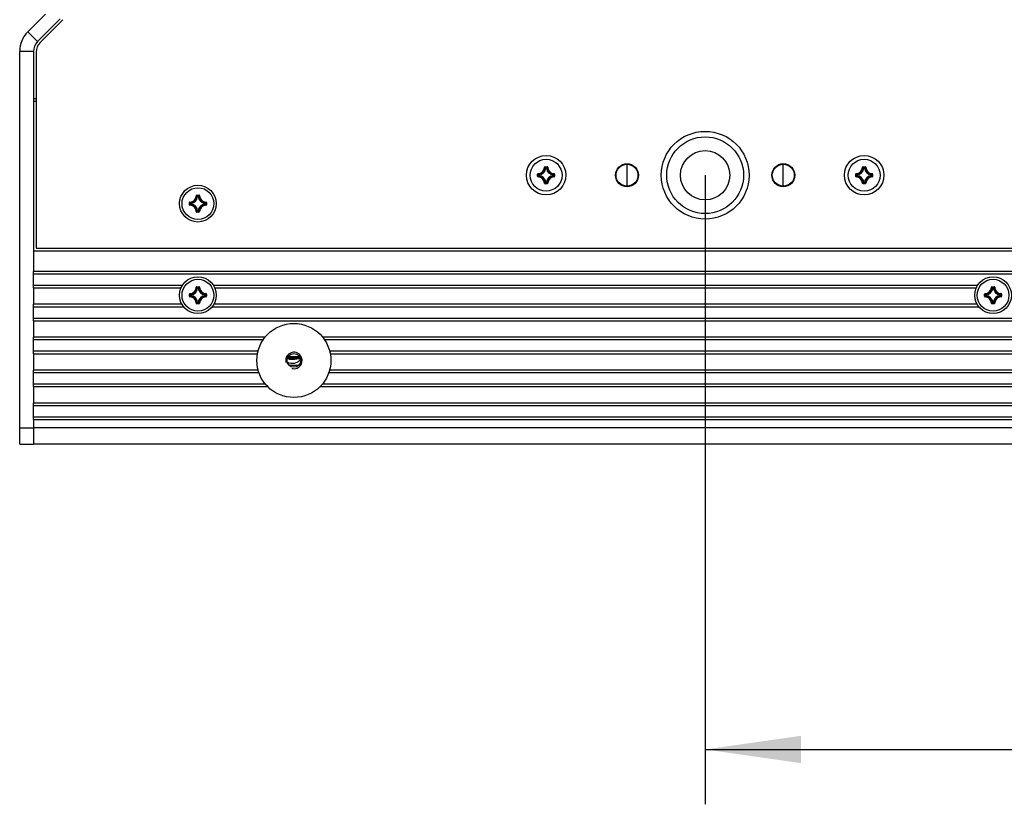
# Model space of a CAD drawing. Header units: millimetres. Extents: x 0 to 420, y 0 to 297.
# Tile 56 of 114: x 134 to 170, y 153 to 181. Entities that reach past the tile are written whole.
import ezdxf

# ---------------------------------------------------------------- set-up
doc = ezdxf.new("R2010")
doc.units = ezdxf.units.MM
doc.header["$LTSCALE"] = 23.1
doc.layers.get('0').update_dxf_attribs({"linetype": 'CONTINUOUS'})
for name, color, linetype in [('02___PRT_ALL_AXES', 7, 'CONTINUOUS'), ('AXES', 7, 'CONTINUOUS'), ('DIM_PILOTEES', 7, 'CONTINUOUS')]:
    doc.layers.add(name, color=color, linetype=linetype)
doc.styles.get("Standard").update_dxf_attribs({"font": 'txt', "width": 0.7})
doc.dimstyles.new('DIMSTYLE_5', dxfattribs={"dimtxt": 2.5, "dimasz": 3.5, "dimexe": 2, "dimexo": 0, "dimtad": 1, "dimlfac": 5, "dimdsep": 46, "dimtxsty": 'STANDARD', "dimblk": '_FILLED', "dimblk1": '_FILLED', "dimblk2": '_FILLED', "dimcen": 0.09, "dimazin": 2, "dimtp": 0.5, "dimtm": 0.5, "dimtfac": 1, "dimtofl": 0, "dimtmove": 0, "dimatfit": 3, "dimldrblk": '_FILLED', "dimfxl": 1, "dimtolj": 1, "dimarcsym": 0})

# ---------------------------------------------------------------- blocks, each defined once
blk = doc.blocks.new('_FILLED')
at = {"color": 0, "linetype": 'BYBLOCK'}
blk.add_solid([(0, 0), (-1, 0.143), (-1, -0.143)], dxfattribs=at)
blk = doc.blocks.new('*D4')
at = {"layer": 'DIM_PILOTEES', "color": 2, "linetype": 'CONTINUOUS'}
for p, q in [((159.296, 175.625), (159.296, 152.68)), ((209.296, 175.625), (209.296, 152.68)), ((159.296, 154.68), (184.296, 154.68)), ((209.296, 154.68), (184.296, 154.68))]:
    blk.add_line(p, q, dxfattribs=at)
at = {"layer": 'DIM_PILOTEES', "color": 2, "linetype": 'CONTINUOUS', "xscale": 3.5, "yscale": 3.5, "zscale": 3.5, "rotation": 180}
blk.add_blockref('_FILLED', (159.296, 154.68), dxfattribs=at)
at = {"layer": 'DIM_PILOTEES', "color": 2, "linetype": 'CONTINUOUS', "xscale": 3.5, "yscale": 3.5, "zscale": 3.5}
blk.add_blockref('_FILLED', (209.296, 154.68), dxfattribs=at)

msp = doc.modelspace()

# ---------------------------------------------------------------- linework, layer by layer
at = {"color": 7, "linetype": 'CONTINUOUS'}
for p, q in [((134.5886, 180.8507), (135.2357, 181.4978)), ((135.8706, 181.2986), (135.0421, 180.4702)), ((134.9421, 180.4971), (134.5886, 180.8507)), ((134.2957, 165.8178), (134.2957, 180.1436)), ((134.7957, 180.1436), (134.2957, 180.1436)), ((134.8957, 180.1166), (134.8957, 172.9689)), ((153.1865, 175.5859), (153.1865, 175.6648)), ((153.1865, 175.6648), (153.1965, 175.6648)), ((153.1965, 175.5859), (153.1965, 175.6648)), ((153.2056, 175.6847), (153.206, 175.6747)), ((153.2299, 175.6162), (153.2299, 175.6345)), ((153.2399, 175.6345), (153.2299, 175.6345)), ((153.2399, 175.6162), (153.2299, 175.6162)), ((153.2399, 175.6345), (153.2384, 175.6444)), ((153.2399, 175.6162), (153.2384, 175.6063)), ((153.2399, 175.6162), (153.2399, 175.6344)), ((153.4363, 175.9154), (153.4463, 175.915)), ((153.4562, 175.9345), (153.4562, 175.9245)), ((153.4562, 175.9345), (153.5352, 175.9345)), ((153.4562, 175.9245), (153.5352, 175.9245)), ((153.4865, 175.8812), (153.4767, 175.8827)), ((153.4865, 175.8812), (153.4865, 175.8911)), ((153.4865, 175.8911), (153.5049, 175.8911)), ((153.4866, 175.8812), (153.5048, 175.8812)), ((153.5049, 175.8812), (153.5049, 175.8911)), ((153.5049, 175.8812), (153.5147, 175.8827)), ((153.5352, 175.9345), (153.5352, 175.9245)), ((153.5551, 175.9154), (153.5451, 175.915)), ((153.7515, 175.6345), (153.753, 175.6444)), ((153.7515, 175.6345), (153.7615, 175.6345)), ((153.7515, 175.6344), (153.7515, 175.6163)), ((153.7515, 175.6162), (153.753, 175.6063)), ((153.7515, 175.6162), (153.7615, 175.6162)), ((153.7615, 175.6345), (153.7615, 175.6162)), ((153.7858, 175.6847), (153.7853, 175.6747)), ((153.7949, 175.6648), (153.7949, 175.5859)), ((153.8049, 175.6648), (153.7949, 175.6648)), ((153.8049, 175.6648), (153.8049, 175.5859)), ((164.7865, 175.5859), (164.7865, 175.6648)), ((164.7865, 175.6648), (164.7965, 175.6648)), ((164.7965, 175.5859), (164.7965, 175.6648)), ((164.8056, 175.6847), (164.806, 175.6747)), ((164.8299, 175.6162), (164.8299, 175.6345)), ((164.8399, 175.6345), (164.8299, 175.6345)), ((164.8399, 175.6162), (164.8299, 175.6162)), ((164.8399, 175.6345), (164.8384, 175.6444)), ((164.8399, 175.6162), (164.8384, 175.6063)), ((164.8399, 175.6162), (164.8399, 175.6344)), ((165.0363, 175.9154), (165.0463, 175.915)), ((165.0562, 175.9345), (165.0562, 175.9245)), ((165.0562, 175.9345), (165.1352, 175.9345)), ((165.0562, 175.9245), (165.1352, 175.9245)), ((165.0865, 175.8812), (165.0767, 175.8827)), ((165.0865, 175.8812), (165.0865, 175.8911)), ((165.0865, 175.8911), (165.1049, 175.8911)), ((165.0866, 175.8812), (165.1048, 175.8812)), ((165.1049, 175.8812), (165.1049, 175.8911)), ((165.1049, 175.8812), (165.1147, 175.8827)), ((165.1352, 175.9345), (165.1352, 175.9245)), ((165.1551, 175.9154), (165.1451, 175.915)), ((165.3515, 175.6345), (165.353, 175.6444)), ((165.3515, 175.6345), (165.3615, 175.6345)), ((165.3515, 175.6344), (165.3515, 175.6163)), ((165.3515, 175.6162), (165.353, 175.6063)), ((165.3515, 175.6162), (165.3615, 175.6162)), ((165.3615, 175.6345), (165.3615, 175.6162)), ((165.3858, 175.6847), (165.3853, 175.6747)), ((165.3949, 175.6648), (165.3949, 175.5859)), ((165.4049, 175.6648), (165.3949, 175.6648)), ((165.4049, 175.6648), (165.4049, 175.5859)), ((153.1865, 175.5859), (153.1965, 175.5859)), ((153.2056, 175.566), (153.206, 175.5759)), ((153.4363, 175.3353), (153.4463, 175.3357)), ((153.4562, 175.3162), (153.4562, 175.3261)), ((153.5352, 175.3261), (153.4562, 175.3261)), ((153.5352, 175.3162), (153.4562, 175.3162)), ((153.4865, 175.3695), (153.4767, 175.368)), ((153.4865, 175.3695), (153.4865, 175.3595)), ((153.5049, 175.3595), (153.4865, 175.3595)), ((153.5048, 175.3695), (153.4866, 175.3695)), ((153.5049, 175.3695), (153.5049, 175.3595)), ((153.5049, 175.3695), (153.5147, 175.368)), ((153.5352, 175.3162), (153.5352, 175.3261)), ((153.5551, 175.3353), (153.5451, 175.3357)), ((153.7858, 175.566), (153.7853, 175.5759)), ((153.8049, 175.5859), (153.7949, 175.5859)), ((164.7865, 175.5859), (164.7965, 175.5859)), ((164.8056, 175.566), (164.806, 175.5759)), ((165.0363, 175.3353), (165.0463, 175.3357)), ((165.0562, 175.3162), (165.0562, 175.3261)), ((165.1352, 175.3261), (165.0562, 175.3261)), ((165.1352, 175.3162), (165.0562, 175.3162)), ((165.0865, 175.3695), (165.0767, 175.368)), ((165.0865, 175.3695), (165.0865, 175.3595)), ((165.1049, 175.3595), (165.0865, 175.3595)), ((165.1048, 175.3695), (165.0866, 175.3695)), ((165.1049, 175.3695), (165.1049, 175.3595)), ((165.1049, 175.3695), (165.1147, 175.368)), ((165.1352, 175.3162), (165.1352, 175.3261)), ((165.1551, 175.3353), (165.1451, 175.3357)), ((165.3858, 175.566), (165.3853, 175.5759)), ((165.4049, 175.5859), (165.3949, 175.5859)), ((140.7562, 174.8981), (140.7562, 174.8881)), ((140.7562, 174.8981), (140.8352, 174.8981)), ((140.7562, 174.8881), (140.8352, 174.8881)), ((140.8352, 174.8981), (140.8352, 174.8881)), ((140.4865, 174.5494), (140.4865, 174.6284)), ((140.4865, 174.6284), (140.4965, 174.6284)), ((140.4865, 174.5494), (140.4965, 174.5494)), ((140.4965, 174.5494), (140.4965, 174.6284)), ((140.5056, 174.6483), (140.506, 174.6383)), ((140.5056, 174.5295), (140.506, 174.5395)), ((140.5299, 174.5797), (140.5299, 174.5981)), ((140.5399, 174.5981), (140.5299, 174.5981)), ((140.5399, 174.5797), (140.5299, 174.5797)), ((140.5399, 174.5981), (140.5384, 174.6079)), ((140.5399, 174.5797), (140.5384, 174.5699)), ((140.5399, 174.5798), (140.5399, 174.598)), ((140.7363, 174.879), (140.7463, 174.8785)), ((140.7865, 174.8447), (140.7767, 174.8462)), ((140.7865, 174.8447), (140.7865, 174.8547)), ((140.7865, 174.8547), (140.8049, 174.8547)), ((140.7866, 174.8447), (140.8048, 174.8447)), ((140.8049, 174.8447), (140.8049, 174.8547)), ((140.8049, 174.8447), (140.8147, 174.8462)), ((140.8551, 174.879), (140.8451, 174.8785)), ((141.0515, 174.5981), (141.053, 174.6079)), ((141.0515, 174.5981), (141.0615, 174.5981)), ((141.0515, 174.598), (141.0515, 174.5798)), ((141.0515, 174.5797), (141.053, 174.5699)), ((141.0515, 174.5797), (141.0615, 174.5797)), ((141.0615, 174.5981), (141.0615, 174.5797)), ((141.0858, 174.6483), (141.0853, 174.6383)), ((141.0858, 174.5295), (141.0853, 174.5395)), ((141.0949, 174.6284), (141.0949, 174.5494)), ((141.1049, 174.6284), (141.0949, 174.6284)), ((141.1049, 174.5494), (141.0949, 174.5494)), ((141.1049, 174.6284), (141.1049, 174.5494)), ((140.7363, 174.2988), (140.7463, 174.2992)), ((140.7562, 174.2797), (140.7562, 174.2897)), ((140.8352, 174.2897), (140.7562, 174.2897)), ((140.8352, 174.2797), (140.7562, 174.2797)), ((140.7865, 174.333), (140.7767, 174.3316)), ((140.7865, 174.333), (140.7865, 174.3231)), ((140.8049, 174.3231), (140.7865, 174.3231)), ((140.8048, 174.333), (140.7866, 174.333)), ((140.8049, 174.333), (140.8049, 174.3231)), ((140.8049, 174.333), (140.8147, 174.3316)), ((140.8352, 174.2797), (140.8352, 174.2897)), ((140.8551, 174.2988), (140.8451, 174.2992)), ((134.8957, 172.9689), (233.6957, 172.9689)), ((134.7957, 171.5169), (134.7957, 172.1169)), ((233.7957, 172.1169), (134.7957, 172.1169)), ((233.7957, 172.0169), (134.7957, 172.0169)), ((140.5056, 171.3083), (140.506, 171.2983)), ((140.7363, 171.539), (140.7463, 171.5385)), ((140.7562, 171.5581), (140.7562, 171.5481)), ((140.7562, 171.5581), (140.8352, 171.5581)), ((140.7562, 171.5481), (140.8352, 171.5481)), ((140.7865, 171.5047), (140.7767, 171.5062)), ((140.7865, 171.5047), (140.7865, 171.5147)), ((140.7865, 171.5147), (140.8049, 171.5147)), ((140.7866, 171.5047), (140.8048, 171.5047)), ((140.8049, 171.5047), (140.8049, 171.5147)), ((140.8049, 171.5047), (140.8147, 171.5062)), ((140.8352, 171.5581), (140.8352, 171.5481)), ((140.8551, 171.539), (140.8451, 171.5385)), ((141.0858, 171.3083), (141.0853, 171.2983)), ((169.5056, 171.3083), (169.506, 171.2983)), ((169.7363, 171.539), (169.7463, 171.5385)), ((169.7562, 171.5581), (169.7562, 171.5481)), ((169.7562, 171.5581), (169.8352, 171.5581)), ((169.7562, 171.5481), (169.8352, 171.5481)), ((169.7865, 171.5047), (169.7767, 171.5062)), ((169.7865, 171.5047), (169.7865, 171.5147)), ((169.7865, 171.5147), (169.8049, 171.5147)), ((169.7866, 171.5047), (169.8048, 171.5047)), ((169.8049, 171.5047), (169.8049, 171.5147)), ((169.8049, 171.5047), (169.8147, 171.5062)), ((169.8352, 171.5581), (169.8352, 171.5481)), ((169.8551, 171.539), (169.8451, 171.5385)), ((170.0858, 171.3083), (170.0853, 171.2983)), ((140.4865, 171.2094), (140.4865, 171.2884)), ((140.4865, 171.2884), (140.4965, 171.2884)), ((140.4865, 171.2094), (140.4965, 171.2094)), ((140.4965, 171.2094), (140.4965, 171.2884)), ((140.5056, 171.1895), (140.506, 171.1995)), ((140.5299, 171.2397), (140.5299, 171.2581)), ((140.5399, 171.2581), (140.5299, 171.2581)), ((140.5399, 171.2397), (140.5299, 171.2397)), ((140.5399, 171.2581), (140.5384, 171.2679)), ((140.5399, 171.2397), (140.5384, 171.2299)), ((140.5399, 171.2398), (140.5399, 171.258)), ((140.7363, 170.9588), (140.7463, 170.9592)), ((140.7562, 170.9397), (140.7562, 170.9497)), ((140.8352, 170.9497), (140.7562, 170.9497)), ((140.8352, 170.9397), (140.7562, 170.9397)), ((140.7865, 170.993), (140.7767, 170.9916)), ((140.7865, 170.993), (140.7865, 170.9831)), ((140.8049, 170.9831), (140.7865, 170.9831)), ((140.8048, 170.993), (140.7866, 170.993)), ((140.8049, 170.993), (140.8049, 170.9831)), ((140.8049, 170.993), (140.8147, 170.9916)), ((140.8352, 170.9397), (140.8352, 170.9497)), ((140.8551, 170.9588), (140.8451, 170.9592)), ((141.0515, 171.2581), (141.053, 171.2679)), ((141.0515, 171.2581), (141.0615, 171.2581)), ((141.0515, 171.258), (141.0515, 171.2398)), ((141.0515, 171.2397), (141.053, 171.2299)), ((141.0515, 171.2397), (141.0615, 171.2397)), ((141.0615, 171.2581), (141.0615, 171.2397)), ((141.0858, 171.1895), (141.0853, 171.1995)), ((141.0949, 171.2884), (141.0949, 171.2094)), ((141.1049, 171.2884), (141.0949, 171.2884)), ((141.1049, 171.2094), (141.0949, 171.2094)), ((141.1049, 171.2884), (141.1049, 171.2094)), ((169.4865, 171.2094), (169.4865, 171.2884)), ((169.4865, 171.2884), (169.4965, 171.2884)), ((169.4865, 171.2094), (169.4965, 171.2094)), ((169.4965, 171.2094), (169.4965, 171.2884)), ((169.5056, 171.1895), (169.506, 171.1995)), ((169.5299, 171.2397), (169.5299, 171.2581)), ((169.5399, 171.2581), (169.5299, 171.2581)), ((169.5399, 171.2397), (169.5299, 171.2397)), ((169.5399, 171.2581), (169.5384, 171.2679)), ((169.5399, 171.2397), (169.5384, 171.2299)), ((169.5399, 171.2398), (169.5399, 171.258)), ((169.7363, 170.9588), (169.7463, 170.9592)), ((169.7562, 170.9397), (169.7562, 170.9497)), ((169.8352, 170.9497), (169.7562, 170.9497)), ((169.8352, 170.9397), (169.7562, 170.9397)), ((169.7865, 170.993), (169.7767, 170.9916)), ((169.7865, 170.993), (169.7865, 170.9831)), ((169.8049, 170.9831), (169.7865, 170.9831)), ((169.8048, 170.993), (169.7866, 170.993)), ((169.8049, 170.993), (169.8049, 170.9831)), ((169.8049, 170.993), (169.8147, 170.9916)), ((169.8352, 170.9397), (169.8352, 170.9497)), ((169.8551, 170.9588), (169.8451, 170.9592)), ((170.0515, 171.2581), (170.053, 171.2679)), ((170.0515, 171.2581), (170.0615, 171.2581)), ((170.0515, 171.258), (170.0515, 171.2398)), ((170.0515, 171.2397), (170.053, 171.2299)), ((170.0515, 171.2397), (170.0615, 171.2397)), ((170.0615, 171.2581), (170.0615, 171.2397)), ((170.0858, 171.1895), (170.0853, 171.1995)), ((170.0949, 171.2884), (170.0949, 171.2094)), ((170.1049, 171.2884), (170.0949, 171.2884)), ((170.1049, 171.2094), (170.0949, 171.2094)), ((170.1049, 171.2884), (170.1049, 171.2094)), ((134.7957, 170.3169), (134.7957, 170.9169)), ((134.7957, 170.4169), (233.7957, 170.4169)), ((134.7957, 170.3169), (233.7957, 170.3169)), ((134.7957, 169.1169), (134.7957, 169.7169)), ((144.0575, 168.9402), (144.0696, 168.9404)), ((144.5075, 168.9522), (144.0617, 168.9522)), ((144.0855, 168.941), (144.0855, 168.9407)), ((144.503, 169.0056), (144.0884, 169.0056)), ((144.109, 168.9398), (144.1092, 168.9395)), ((144.3856, 168.9316), (144.4068, 168.9351)), ((144.3858, 168.9317), (144.4068, 168.9351)), ((144.4068, 168.9351), (144.4144, 168.9363)), ((144.4123, 168.936), (144.4202, 168.9373)), ((144.4183, 168.937), (144.4256, 168.9381)), ((144.4237, 168.9378), (144.4288, 168.9386)), ((144.4287, 168.9386), (144.433, 168.9392)), ((144.4288, 168.9386), (144.4411, 168.9404)), ((144.4379, 168.9399), (144.4399, 168.9402)), ((144.4399, 168.9402), (144.4411, 168.9404)), ((144.4411, 168.9404), (144.4441, 168.9407)), ((144.4439, 168.9407), (144.4446, 168.9408)), ((144.4482, 168.941), (144.4482, 168.9404)), ((134.7957, 167.9169), (134.7957, 168.5169)), ((134.7957, 166.7169), (134.7957, 167.3169)), ((233.7957, 167.3169), (134.7957, 167.3169)), ((233.7957, 167.2169), (134.7957, 167.2169)), ((134.7957, 166.8169), (233.7957, 166.8169)), ((134.7957, 166.7169), (233.7957, 166.7169)), ((134.2957, 166.4178), (134.7957, 166.4178)), ((233.7957, 166.4169), (134.7957, 166.4169)), ((134.2957, 165.8178), (134.7957, 165.8178)), ((134.7957, 165.8169), (134.7957, 165.8199)), ((233.7957, 165.8169), (134.7957, 165.8169))]:
    msp.add_line(p, q, dxfattribs=at)
at = {"color": 3, "linetype": 'CONTINUOUS'}
for p, q in [((135.7706, 181.3255), (134.9421, 180.4971)), ((134.7957, 180.1436), (134.7957, 172.1169)), ((134.7957, 171.5169), (134.7957, 170.9169)), ((134.7957, 170.3169), (134.7957, 169.7169)), ((134.7957, 169.1169), (134.7957, 168.5169)), ((144.4564, 168.9419), (144.5333, 168.9419)), ((144.1116, 168.7019), (144.4798, 168.7019)), ((134.7957, 167.9169), (134.7957, 167.3169)), ((134.7957, 166.7169), (134.7957, 165.8199))]:
    msp.add_line(p, q, dxfattribs=at)
at = {"color": 7, "linetype": 'CONTINUOUS'}
for points in [[(144.0694, 168.9404), (144.0879, 168.9407), (144.0912, 168.9407), (144.0944, 168.9407), (144.0974, 168.9406), (144.1003, 168.9405), (144.1029, 168.9404), (144.1054, 168.9402), (144.1076, 168.94)], [(144.1076, 168.94), (144.1095, 168.9398), (144.1113, 168.9395), (144.1127, 168.9393), (144.1139, 168.9391), (144.1147, 168.9389), (144.1152, 168.9388)], [(144.1092, 168.9395), (144.1128, 168.9347), (144.117, 168.9308), (144.1218, 168.9276), (144.127, 168.925), (144.1328, 168.9228), (144.1392, 168.921), (144.1465, 168.9194), (144.1547, 168.9181), (144.1639, 168.917), (144.1742, 168.9161), (144.1857, 168.9156), (144.1982, 168.9153), (144.2119, 168.9153), (144.2267, 168.9156), (144.2427, 168.9163), (144.2598, 168.9173), (144.278, 168.9186), (144.2975, 168.9204), (144.318, 168.9226), (144.3396, 168.9251), (144.3621, 168.9282), (144.3856, 168.9316)]]:
    msp.add_lwpolyline(points, dxfattribs=at)
for centre, radius in [((159.2957, 175.6258), 1.4), ((153.4957, 175.6253), 0.72), ((165.0957, 175.6253), 0.72), ((140.7957, 174.5889), 0.67)]:
    msp.add_circle(centre, radius, dxfattribs=at)
for centre, radius, start, end in [((135.2957, 180.1436), 1, 135, 180), ((135.3957, 180.1166), 0.5, 135, 180), ((153.2064, 175.6648), 0.0199, 92.3036, 180.06943), ((153.7588, 176.2512), 0.8124, 226.20642, 229.38642), ((153.7588, 174.9994), 0.8125, 130.61364, 133.79351), ((153.1957, 175.9253), 0.2408, 272.36505, 357.63261), ((153.1957, 175.9253), 0.2508, 272.36476, 357.63523), ((153.7469, 176.2175), 0.7663, 225.09943, 228.4169), ((153.7469, 175.0332), 0.7662, 131.58284, 134.90082), ((153.2399, 175.6162), 0.0101, 180.43253, 260.93366), ((153.1957, 175.9253), 0.2842, 278.63399, 351.366), ((153.1957, 175.3253), 0.2842, 8.63399, 81.366), ((153.1957, 175.9253), 0.2942, 278.63116, 351.36873), ((153.1957, 175.3253), 0.2942, 8.63111, 81.36871), ((152.9036, 175.3742), 0.7662, 41.58284, 44.90082), ((152.8698, 175.3622), 0.8125, 40.61364, 43.79351), ((154.1216, 175.3622), 0.8125, 136.20649, 139.38636), ((153.7957, 175.9253), 0.2942, 188.6309, 261.3686), ((153.7957, 175.3253), 0.2942, 98.63108, 171.36878), ((154.0878, 175.3742), 0.7662, 135.09918, 138.41716), ((153.7957, 175.9253), 0.2842, 188.634, 261.366), ((153.7957, 175.3253), 0.2842, 98.63399, 171.366), ((153.7957, 175.9253), 0.2508, 182.36477, 267.63523), ((153.7957, 175.9253), 0.2408, 182.36804, 267.63495), ((153.2445, 176.2174), 0.7662, 311.58284, 314.90082), ((153.2445, 175.0331), 0.7663, 45.09943, 48.4169), ((153.2326, 176.2513), 0.8125, 310.61364, 313.79351), ((153.2326, 174.9994), 0.8124, 46.20642, 49.38642), ((153.785, 175.6648), 0.0199, 359.93049, 87.69646), ((164.8064, 175.6648), 0.0199, 92.3036, 180.06943), ((165.3588, 176.2512), 0.8124, 226.20642, 229.38642), ((165.3588, 174.9994), 0.8125, 130.61364, 133.79351), ((164.7957, 175.9253), 0.2408, 272.36505, 357.63261), ((164.7957, 175.9253), 0.2508, 272.36476, 357.63523), ((165.3469, 176.2175), 0.7663, 225.09943, 228.4169), ((165.3469, 175.0332), 0.7662, 131.58284, 134.90082), ((164.8399, 175.6162), 0.0101, 180.43253, 260.93366), ((164.7957, 175.9253), 0.2842, 278.63399, 351.366), ((164.7957, 175.3253), 0.2842, 8.63399, 81.366), ((164.7957, 175.9253), 0.2942, 278.63116, 351.36873), ((164.7957, 175.3253), 0.2942, 8.63111, 81.36871), ((164.5036, 175.3742), 0.7662, 41.58284, 44.90082), ((164.4698, 175.3622), 0.8125, 40.61364, 43.79351), ((165.7216, 175.3622), 0.8125, 136.20649, 139.38636), ((165.3957, 175.9253), 0.2942, 188.6309, 261.3686), ((165.3957, 175.3253), 0.2942, 98.63108, 171.36878), ((165.6878, 175.3742), 0.7662, 135.09918, 138.41716), ((165.3957, 175.9253), 0.2842, 188.634, 261.366), ((165.3957, 175.3253), 0.2842, 98.63399, 171.366), ((165.3957, 175.9253), 0.2508, 182.36477, 267.63523), ((165.3957, 175.9253), 0.2408, 182.36804, 267.63495), ((164.8445, 176.2174), 0.7662, 311.58284, 314.90082), ((164.8445, 175.0331), 0.7663, 45.09943, 48.4169), ((164.8326, 176.2513), 0.8125, 310.61364, 313.79351), ((164.8326, 174.9994), 0.8124, 46.20642, 49.38642), ((165.385, 175.6648), 0.0199, 359.93049, 87.69646), ((153.1957, 175.3253), 0.2408, 2.36505, 87.63259), ((153.1957, 175.3253), 0.2508, 2.36476, 87.63523), ((153.4562, 175.3361), 0.0199, 182.3036, 270.06943), ((152.9035, 175.8766), 0.7663, 315.09943, 318.4169), ((152.8698, 175.8884), 0.8124, 316.20642, 319.38642), ((153.4866, 175.3696), 0.0101, 189.06634, 269.56747), ((154.1216, 175.8884), 0.8125, 220.61364, 223.79351), ((154.0878, 175.8765), 0.7662, 221.58284, 224.90082), ((153.5352, 175.3361), 0.0199, 269.93147, 357.6939), ((153.7957, 175.3253), 0.2508, 92.36476, 177.63523), ((153.7957, 175.3253), 0.2408, 92.36505, 177.63495), ((153.785, 175.5858), 0.0199, 272.29892, 0.07124), ((164.7957, 175.3253), 0.2408, 2.36505, 87.63259), ((164.7957, 175.3253), 0.2508, 2.36476, 87.63523), ((165.0562, 175.3361), 0.0199, 182.3036, 270.06943), ((164.5035, 175.8766), 0.7663, 315.09943, 318.4169), ((164.4698, 175.8884), 0.8124, 316.20642, 319.38642), ((165.0866, 175.3696), 0.0101, 189.06634, 269.56747), ((165.7216, 175.8884), 0.8125, 220.61364, 223.79351), ((165.6878, 175.8765), 0.7662, 221.58284, 224.90082), ((165.1352, 175.3361), 0.0199, 269.93147, 357.6939), ((165.3957, 175.3253), 0.2508, 92.36476, 177.63523), ((165.3957, 175.3253), 0.2408, 92.36505, 177.63495), ((165.385, 175.5858), 0.0199, 272.29892, 0.07124), ((140.7562, 174.8782), 0.0199, 89.93174, 177.69296), ((140.1698, 174.3258), 0.8124, 40.61366, 43.79374), ((141.4216, 174.3258), 0.8124, 136.20626, 139.38634), ((140.8352, 174.8782), 0.0199, 2.30736, 90.06808), ((140.5064, 174.5494), 0.0199, 179.93174, 267.69295), ((141.0587, 175.2148), 0.8124, 226.20617, 229.38642), ((141.0587, 173.963), 0.8124, 130.61366, 133.79374), ((140.4957, 174.8889), 0.2408, 272.36627, 357.63495), ((140.4957, 174.2889), 0.2408, 2.36627, 87.63495), ((140.4957, 174.8889), 0.2508, 272.36472, 357.63526), ((141.047, 175.1812), 0.7664, 225.09998, 228.41693), ((141.0469, 173.9967), 0.7663, 131.58275, 134.90032), ((140.4957, 174.2889), 0.2508, 2.36472, 87.63526), ((140.5399, 174.5798), 0.0101, 180.43253, 260.93366), ((140.4957, 174.8889), 0.2842, 278.63401, 351.36597), ((140.4957, 174.2889), 0.2842, 8.63401, 81.36597), ((140.4957, 174.8889), 0.2942, 278.631, 351.369), ((140.4957, 174.2889), 0.2942, 8.63096, 81.36898), ((140.2035, 174.3377), 0.7663, 41.58275, 44.90032), ((141.0957, 174.8889), 0.2942, 188.63069, 261.36882), ((141.0957, 174.2889), 0.2942, 98.63094, 171.36906), ((141.3879, 174.3377), 0.7663, 135.09968, 138.41725), ((141.0957, 174.8889), 0.2842, 188.63403, 261.36597), ((141.0957, 174.2889), 0.2842, 98.63401, 171.36597), ((141.0957, 174.8889), 0.2508, 182.36474, 267.63526), ((141.0957, 174.2889), 0.2508, 92.36472, 177.63526), ((141.0957, 174.8889), 0.2408, 182.36505, 267.63388), ((141.0957, 174.2889), 0.2408, 92.36628, 177.63495), ((140.5445, 175.1811), 0.7663, 311.58275, 314.90032), ((140.5444, 173.9966), 0.7664, 45.09998, 48.41693), ((140.5326, 175.2148), 0.8124, 310.61366, 313.79374), ((140.5327, 173.963), 0.8124, 46.20617, 49.38642), ((140.2034, 174.8402), 0.7664, 315.09998, 318.41693), ((140.1698, 174.8519), 0.8124, 316.20617, 319.38642), ((140.7866, 174.3331), 0.0101, 189.06634, 269.56747), ((141.4216, 174.8519), 0.8124, 220.61366, 223.79374), ((141.3879, 174.8401), 0.7663, 221.58275, 224.90032), ((140.8352, 174.2996), 0.0199, 269.93174, 357.69295), ((140.5064, 171.2884), 0.0199, 92.29892, 180.07124), ((140.4957, 171.5489), 0.2408, 272.36505, 357.63495), ((140.4957, 171.5489), 0.2508, 272.36476, 357.63523), ((141.0469, 171.8411), 0.7663, 225.09943, 228.4169), ((140.4957, 171.5489), 0.2842, 278.63399, 351.366), ((140.4957, 171.5489), 0.2942, 278.63108, 351.36878), ((140.7562, 171.5382), 0.0199, 89.93147, 177.6939), ((140.2036, 170.9977), 0.7662, 41.58284, 44.90082), ((140.1698, 170.9858), 0.8125, 40.61364, 43.79351), ((141.4216, 170.9858), 0.8124, 136.20642, 139.38642), ((140.8048, 171.5046), 0.0101, 9.06634, 89.56747), ((141.0957, 171.5489), 0.2942, 188.63111, 261.36871), ((141.3879, 170.9976), 0.7663, 135.09943, 138.4169), ((141.0957, 171.5489), 0.2842, 188.63399, 261.366), ((140.8352, 171.5382), 0.0199, 2.3036, 90.06943), ((141.0957, 171.5489), 0.2508, 182.36476, 267.63523), ((141.0957, 171.5489), 0.2408, 182.36505, 267.63259), ((140.5445, 171.841), 0.7662, 311.58284, 314.90082), ((169.5064, 171.2884), 0.0199, 92.29892, 180.07124), ((169.4957, 171.5489), 0.2408, 272.36505, 357.63495), ((169.4957, 171.5489), 0.2508, 272.36476, 357.63523), ((170.0469, 171.8411), 0.7663, 225.09943, 228.4169), ((169.4957, 171.5489), 0.2842, 278.63399, 351.366), ((169.4957, 171.5489), 0.2942, 278.63108, 351.36878), ((169.7562, 171.5382), 0.0199, 89.93147, 177.6939), ((169.2036, 170.9977), 0.7662, 41.58284, 44.90082), ((169.1698, 170.9858), 0.8125, 40.61364, 43.79351), ((170.4216, 170.9858), 0.8124, 136.20642, 139.38642), ((169.8048, 171.5046), 0.0101, 9.06634, 89.56747), ((170.0957, 171.5489), 0.2942, 188.63111, 261.36871), ((170.3879, 170.9976), 0.7663, 135.09943, 138.4169), ((170.0957, 171.5489), 0.2842, 188.63399, 261.366), ((169.8352, 171.5382), 0.0199, 2.3036, 90.06943), ((170.0957, 171.5489), 0.2508, 182.36476, 267.63523), ((170.0957, 171.5489), 0.2408, 182.36505, 267.63259), ((169.5445, 171.841), 0.7662, 311.58284, 314.90082), ((140.5064, 171.2094), 0.0199, 179.93049, 267.69646), ((141.0588, 171.8748), 0.8124, 226.20642, 229.38642), ((141.0588, 170.6229), 0.8125, 130.61364, 133.79351), ((140.4957, 170.9489), 0.2408, 2.36804, 87.63495), ((141.0469, 170.6568), 0.7662, 131.58284, 134.90082), ((140.4957, 170.9489), 0.2508, 2.36477, 87.63523), ((140.4957, 170.9489), 0.2842, 8.634, 81.366), ((140.4957, 170.9489), 0.2942, 8.6309, 81.3686), ((140.2036, 171.5001), 0.7662, 315.09918, 318.41716), ((140.1698, 171.512), 0.8125, 316.20649, 319.38636), ((141.0957, 170.9489), 0.2942, 98.63116, 171.36873), ((141.4216, 171.512), 0.8125, 220.61364, 223.79351), ((141.0957, 170.9489), 0.2842, 98.63399, 171.366), ((141.3878, 171.5001), 0.7662, 221.58284, 224.90082), ((141.0957, 170.9489), 0.2508, 92.36476, 177.63523), ((141.0957, 170.9489), 0.2408, 92.36505, 177.63261), ((141.0514, 171.258), 0.0101, 0.43253, 80.93366), ((140.5445, 170.6567), 0.7663, 45.09943, 48.4169), ((140.5326, 171.8748), 0.8125, 310.61364, 313.79351), ((140.5326, 170.623), 0.8124, 46.20642, 49.38642), ((141.085, 171.2094), 0.0199, 272.3036, 0.06943), ((169.5064, 171.2094), 0.0199, 179.93049, 267.69646), ((170.0588, 171.8748), 0.8124, 226.20642, 229.38642), ((170.0588, 170.6229), 0.8125, 130.61364, 133.79351), ((169.4957, 170.9489), 0.2408, 2.36804, 87.63495), ((170.0469, 170.6568), 0.7662, 131.58284, 134.90082), ((169.4957, 170.9489), 0.2508, 2.36477, 87.63523), ((169.4957, 170.9489), 0.2842, 8.634, 81.366), ((169.4957, 170.9489), 0.2942, 8.6309, 81.3686), ((169.2036, 171.5001), 0.7662, 315.09918, 318.41716), ((169.1698, 171.512), 0.8125, 316.20649, 319.38636), ((170.0957, 170.9489), 0.2942, 98.63116, 171.36873), ((170.4216, 171.512), 0.8125, 220.61364, 223.79351), ((170.0957, 170.9489), 0.2842, 98.63399, 171.366), ((170.3878, 171.5001), 0.7662, 221.58284, 224.90082), ((170.0957, 170.9489), 0.2508, 92.36476, 177.63523), ((170.0957, 170.9489), 0.2408, 92.36505, 177.63261), ((170.0514, 171.258), 0.0101, 0.43253, 80.93366), ((169.5445, 170.6567), 0.7663, 45.09943, 48.4169), ((169.5326, 171.8748), 0.8125, 310.61364, 313.79351), ((169.5326, 170.623), 0.8124, 46.20642, 49.38642), ((170.085, 171.2094), 0.0199, 272.3036, 0.06943), ((144.0306, 171.2333), 2.2929, 270.67485, 271.37283), ((144.0914, 168.6971), 0.244, 90.45761, 91.37228), ((144.1714, 170.2126), 1.2983, 275.12283, 275.2648), ((144.1666, 170.264), 1.35, 275.26716, 275.78739), ((144.1596, 170.3327), 1.4189, 275.78619, 276.18247), ((144.1536, 170.3884), 1.475, 276.18232, 276.57599), ((144.1472, 170.4443), 1.5312, 276.57621, 277.03789), ((144.1414, 170.4913), 1.5787, 277.03713, 277.3768), ((144.1359, 170.5332), 1.6209, 277.37736, 277.87958), ((144.1316, 170.565), 1.653, 277.87859, 278.13462), ((144.1281, 170.5889), 1.6771, 278.13513, 278.66876), ((144.1257, 170.6053), 1.6937, 278.66817, 278.99362), ((144.1243, 170.614), 1.7025, 278.99359, 279.38711), ((144.1241, 170.6149), 1.7034, 279.38699, 279.54973), ((144.4446, 168.96), 0.02, 260.05846, 280.52557), ((144.4445, 168.9608), 0.0201, 269.32488, 280.48603), ((144.0307, 171.1879), 2.286, 280.52557, 282.03939), ((144.495, 169.0109), 0.06, 282.03939, 302.23365)]:
    msp.add_arc(centre, radius, start, end, dxfattribs=at)
at = {"color": 3, "linetype": 'CONTINUOUS'}
for centre, radius, start, end in [((135.2957, 180.1436), 0.5, 135, 180), ((144.2407, 169.1559), 0.39, 241.0986, 320.3861)]:
    msp.add_arc(centre, radius, start, end, dxfattribs=at)
at = {"color": 2, "linetype": 'CONTINUOUS'}
msp.add_arc((144.2957, 168.8689), 0.3, 255, 195, dxfattribs=at)
at = {"color": 7, "linetype": 'CONTINUOUS'}
for points, knots in [([(153.1965, 175.6648), (153.1965, 175.6673), (153.1984, 175.6725), (153.2036, 175.6747), (153.206, 175.6747)], [0, 0, 0, 0, 0.5000092, 1, 1, 1, 1]), ([(153.2299, 175.6345), (153.2299, 175.6368), (153.2316, 175.6416), (153.2361, 175.644), (153.2384, 175.6444)], [0, 0, 0, 0, 0.4999501, 1, 1, 1, 1]), ([(153.4562, 175.9345), (153.4513, 175.9345), (153.441, 175.9305), (153.4365, 175.9203), (153.4363, 175.9154)], [0, 0, 0, 0, 0.4999929, 1, 1, 1, 1]), ([(153.4463, 175.915), (153.4464, 175.9175), (153.4486, 175.9226), (153.4537, 175.9246), (153.4562, 175.9245)], [0, 0, 0, 0, 0.5000067, 1, 1, 1, 1]), ([(153.4767, 175.8827), (153.477, 175.8849), (153.4795, 175.8894), (153.4842, 175.8911), (153.4865, 175.8911)], [0, 0, 0, 0, 0.5000499, 1, 1, 1, 1]), ([(153.5049, 175.8911), (153.5072, 175.8911), (153.5119, 175.8894), (153.5144, 175.8849), (153.5147, 175.8827)], [0, 0, 0, 0, 0.4999501, 1, 1, 1, 1]), ([(153.5551, 175.9154), (153.5549, 175.9203), (153.5504, 175.9305), (153.5401, 175.9345), (153.5352, 175.9345)], [0, 0, 0, 0, 0.5000087, 1, 1, 1, 1]), ([(153.5352, 175.9245), (153.5376, 175.9246), (153.5428, 175.9226), (153.545, 175.9175), (153.5451, 175.915)], [0, 0, 0, 0, 0.5000089, 1, 1, 1, 1]), ([(153.753, 175.6444), (153.7553, 175.644), (153.7597, 175.6416), (153.7615, 175.6368), (153.7615, 175.6345)], [0, 0, 0, 0, 0.5000499, 1, 1, 1, 1]), ([(153.7615, 175.6162), (153.7615, 175.6139), (153.7597, 175.6091), (153.7553, 175.6067), (153.753, 175.6063)], [0, 0, 0, 0, 0.4999501, 1, 1, 1, 1]), ([(153.7853, 175.6747), (153.7878, 175.6747), (153.7929, 175.6725), (153.7949, 175.6673), (153.7949, 175.6648)], [0, 0, 0, 0, 0.500007, 1, 1, 1, 1]), ([(164.7965, 175.6648), (164.7965, 175.6673), (164.7984, 175.6725), (164.8036, 175.6747), (164.806, 175.6747)], [0, 0, 0, 0, 0.5000092, 1, 1, 1, 1]), ([(164.8299, 175.6345), (164.8299, 175.6368), (164.8316, 175.6416), (164.8361, 175.644), (164.8384, 175.6444)], [0, 0, 0, 0, 0.4999501, 1, 1, 1, 1]), ([(165.0562, 175.9345), (165.0513, 175.9345), (165.041, 175.9305), (165.0365, 175.9203), (165.0363, 175.9154)], [0, 0, 0, 0, 0.4999929, 1, 1, 1, 1]), ([(165.0463, 175.915), (165.0464, 175.9175), (165.0486, 175.9226), (165.0537, 175.9246), (165.0562, 175.9245)], [0, 0, 0, 0, 0.5000067, 1, 1, 1, 1]), ([(165.0767, 175.8827), (165.077, 175.8849), (165.0795, 175.8894), (165.0842, 175.8911), (165.0865, 175.8911)], [0, 0, 0, 0, 0.5000499, 1, 1, 1, 1]), ([(165.1049, 175.8911), (165.1072, 175.8911), (165.1119, 175.8894), (165.1144, 175.8849), (165.1147, 175.8827)], [0, 0, 0, 0, 0.4999501, 1, 1, 1, 1]), ([(165.1551, 175.9154), (165.1549, 175.9203), (165.1504, 175.9305), (165.1401, 175.9345), (165.1352, 175.9345)], [0, 0, 0, 0, 0.5000087, 1, 1, 1, 1]), ([(165.1352, 175.9245), (165.1376, 175.9246), (165.1428, 175.9226), (165.145, 175.9175), (165.1451, 175.915)], [0, 0, 0, 0, 0.5000089, 1, 1, 1, 1]), ([(165.353, 175.6444), (165.3553, 175.644), (165.3597, 175.6416), (165.3615, 175.6368), (165.3615, 175.6345)], [0, 0, 0, 0, 0.5000499, 1, 1, 1, 1]), ([(165.3615, 175.6162), (165.3615, 175.6139), (165.3597, 175.6091), (165.3553, 175.6067), (165.353, 175.6063)], [0, 0, 0, 0, 0.4999501, 1, 1, 1, 1]), ([(165.3853, 175.6747), (165.3878, 175.6747), (165.3929, 175.6725), (165.3949, 175.6673), (165.3949, 175.6648)], [0, 0, 0, 0, 0.500007, 1, 1, 1, 1]), ([(153.1865, 175.5859), (153.1865, 175.5809), (153.1905, 175.5706), (153.2007, 175.5662), (153.2056, 175.566)], [0, 0, 0, 0, 0.4999929, 1, 1, 1, 1]), ([(153.206, 175.5759), (153.2036, 175.576), (153.1984, 175.5782), (153.1965, 175.5834), (153.1965, 175.5859)], [0, 0, 0, 0, 0.5000067, 1, 1, 1, 1]), ([(153.4562, 175.3261), (153.4537, 175.3261), (153.4486, 175.3281), (153.4464, 175.3332), (153.4463, 175.3357)], [0, 0, 0, 0, 0.5000092, 1, 1, 1, 1]), ([(153.5147, 175.368), (153.5144, 175.3657), (153.5119, 175.3613), (153.5072, 175.3595), (153.5049, 175.3595)], [0, 0, 0, 0, 0.5000499, 1, 1, 1, 1]), ([(153.5451, 175.3357), (153.545, 175.3332), (153.5428, 175.3281), (153.5376, 175.3261), (153.5352, 175.3261)], [0, 0, 0, 0, 0.5000067, 1, 1, 1, 1]), ([(153.7949, 175.5859), (153.7949, 175.5834), (153.7929, 175.5782), (153.7878, 175.576), (153.7853, 175.5759)], [0, 0, 0, 0, 0.5000092, 1, 1, 1, 1]), ([(164.7865, 175.5859), (164.7865, 175.5809), (164.7905, 175.5706), (164.8007, 175.5662), (164.8056, 175.566)], [0, 0, 0, 0, 0.4999929, 1, 1, 1, 1]), ([(164.806, 175.5759), (164.8036, 175.576), (164.7984, 175.5782), (164.7965, 175.5834), (164.7965, 175.5859)], [0, 0, 0, 0, 0.5000067, 1, 1, 1, 1]), ([(165.0562, 175.3261), (165.0537, 175.3261), (165.0486, 175.3281), (165.0464, 175.3332), (165.0463, 175.3357)], [0, 0, 0, 0, 0.5000092, 1, 1, 1, 1]), ([(165.1147, 175.368), (165.1144, 175.3657), (165.1119, 175.3613), (165.1072, 175.3595), (165.1049, 175.3595)], [0, 0, 0, 0, 0.5000499, 1, 1, 1, 1]), ([(165.1451, 175.3357), (165.145, 175.3332), (165.1428, 175.3281), (165.1376, 175.3261), (165.1352, 175.3261)], [0, 0, 0, 0, 0.5000067, 1, 1, 1, 1]), ([(165.3949, 175.5859), (165.3949, 175.5834), (165.3929, 175.5782), (165.3878, 175.576), (165.3853, 175.5759)], [0, 0, 0, 0, 0.5000092, 1, 1, 1, 1]), ([(140.7463, 174.8785), (140.7464, 174.881), (140.7486, 174.8861), (140.7537, 174.8881), (140.7562, 174.8881)], [0, 0, 0, 0, 0.5000071, 1, 1, 1, 1]), ([(140.8352, 174.8881), (140.8376, 174.8881), (140.8428, 174.8861), (140.845, 174.881), (140.8451, 174.8785)], [0, 0, 0, 0, 0.500009, 1, 1, 1, 1]), ([(140.5056, 174.6483), (140.5007, 174.6481), (140.4905, 174.6436), (140.4865, 174.6333), (140.4865, 174.6284)], [0, 0, 0, 0, 0.5000041, 1, 1, 1, 1]), ([(140.4965, 174.6284), (140.4965, 174.6308), (140.4984, 174.636), (140.5036, 174.6382), (140.506, 174.6383)], [0, 0, 0, 0, 0.5000091, 1, 1, 1, 1]), ([(140.506, 174.5395), (140.5036, 174.5396), (140.4984, 174.5417), (140.4965, 174.5469), (140.4965, 174.5494)], [0, 0, 0, 0, 0.5000071, 1, 1, 1, 1]), ([(140.5299, 174.5981), (140.5299, 174.6004), (140.5316, 174.6051), (140.5361, 174.6076), (140.5384, 174.6079)], [0, 0, 0, 0, 0.4999501, 1, 1, 1, 1]), ([(140.7767, 174.8462), (140.777, 174.8485), (140.7795, 174.8529), (140.7842, 174.8547), (140.7865, 174.8547)], [0, 0, 0, 0, 0.5000499, 1, 1, 1, 1]), ([(140.8049, 174.8547), (140.8072, 174.8547), (140.8119, 174.8529), (140.8144, 174.8485), (140.8147, 174.8462)], [0, 0, 0, 0, 0.4999501, 1, 1, 1, 1]), ([(141.053, 174.6079), (141.0553, 174.6076), (141.0597, 174.6051), (141.0615, 174.6004), (141.0615, 174.5981)], [0, 0, 0, 0, 0.5000499, 1, 1, 1, 1]), ([(141.0615, 174.5797), (141.0615, 174.5774), (141.0597, 174.5727), (141.0553, 174.5702), (141.053, 174.5699)], [0, 0, 0, 0, 0.4999501, 1, 1, 1, 1]), ([(141.0853, 174.6383), (141.0878, 174.6382), (141.0929, 174.636), (141.0949, 174.6308), (141.0949, 174.6284)], [0, 0, 0, 0, 0.5000074, 1, 1, 1, 1]), ([(141.0949, 174.5494), (141.0949, 174.5469), (141.0929, 174.5417), (141.0878, 174.5396), (141.0853, 174.5395)], [0, 0, 0, 0, 0.5000091, 1, 1, 1, 1]), ([(141.1049, 174.6284), (141.1049, 174.6333), (141.1009, 174.6436), (141.0907, 174.6481), (141.0858, 174.6483)], [0, 0, 0, 0, 0.4999972, 1, 1, 1, 1]), ([(141.0858, 174.5295), (141.0907, 174.5297), (141.1009, 174.5342), (141.1049, 174.5445), (141.1049, 174.5494)], [0, 0, 0, 0, 0.5000042, 1, 1, 1, 1]), ([(140.7363, 174.2988), (140.7365, 174.2939), (140.741, 174.2837), (140.7513, 174.2797), (140.7562, 174.2797)], [0, 0, 0, 0, 0.5000041, 1, 1, 1, 1]), ([(140.7562, 174.2897), (140.7537, 174.2897), (140.7486, 174.2916), (140.7464, 174.2968), (140.7463, 174.2992)], [0, 0, 0, 0, 0.5000091, 1, 1, 1, 1]), ([(140.8147, 174.3316), (140.8144, 174.3293), (140.8119, 174.3248), (140.8072, 174.3231), (140.8049, 174.3231)], [0, 0, 0, 0, 0.5000499, 1, 1, 1, 1]), ([(140.8451, 174.2992), (140.845, 174.2968), (140.8428, 174.2916), (140.8376, 174.2897), (140.8352, 174.2897)], [0, 0, 0, 0, 0.5000071, 1, 1, 1, 1]), ([(140.4965, 171.2884), (140.4965, 171.2908), (140.4984, 171.296), (140.5036, 171.2982), (140.506, 171.2983)], [0, 0, 0, 0, 0.5000092, 1, 1, 1, 1]), ([(140.7463, 171.5385), (140.7464, 171.541), (140.7486, 171.5461), (140.7537, 171.5481), (140.7562, 171.5481)], [0, 0, 0, 0, 0.5000067, 1, 1, 1, 1]), ([(140.7767, 171.5062), (140.777, 171.5085), (140.7795, 171.5129), (140.7842, 171.5147), (140.7865, 171.5147)], [0, 0, 0, 0, 0.5000499, 1, 1, 1, 1]), ([(140.8352, 171.5481), (140.8376, 171.5481), (140.8428, 171.5461), (140.845, 171.541), (140.8451, 171.5385)], [0, 0, 0, 0, 0.5000092, 1, 1, 1, 1]), ([(141.0853, 171.2983), (141.0878, 171.2982), (141.0929, 171.296), (141.0949, 171.2908), (141.0949, 171.2884)], [0, 0, 0, 0, 0.5000067, 1, 1, 1, 1]), ([(141.1049, 171.2884), (141.1049, 171.2933), (141.1008, 171.3036), (141.0907, 171.3081), (141.0857, 171.3083)], [0, 0, 0, 0, 0.4999929, 1, 1, 1, 1]), ([(169.4965, 171.2884), (169.4965, 171.2908), (169.4984, 171.296), (169.5036, 171.2982), (169.506, 171.2983)], [0, 0, 0, 0, 0.5000092, 1, 1, 1, 1]), ([(169.7463, 171.5385), (169.7464, 171.541), (169.7486, 171.5461), (169.7537, 171.5481), (169.7562, 171.5481)], [0, 0, 0, 0, 0.5000067, 1, 1, 1, 1]), ([(169.7767, 171.5062), (169.777, 171.5085), (169.7795, 171.5129), (169.7842, 171.5147), (169.7865, 171.5147)], [0, 0, 0, 0, 0.5000499, 1, 1, 1, 1]), ([(169.8352, 171.5481), (169.8376, 171.5481), (169.8428, 171.5461), (169.845, 171.541), (169.8451, 171.5385)], [0, 0, 0, 0, 0.5000092, 1, 1, 1, 1]), ([(170.0853, 171.2983), (170.0878, 171.2982), (170.0929, 171.296), (170.0949, 171.2908), (170.0949, 171.2884)], [0, 0, 0, 0, 0.5000067, 1, 1, 1, 1]), ([(170.1049, 171.2884), (170.1049, 171.2933), (170.1008, 171.3036), (170.0907, 171.3081), (170.0857, 171.3083)], [0, 0, 0, 0, 0.4999929, 1, 1, 1, 1]), ([(140.506, 171.1995), (140.5036, 171.1996), (140.4984, 171.2017), (140.4965, 171.2069), (140.4965, 171.2094)], [0, 0, 0, 0, 0.500007, 1, 1, 1, 1]), ([(140.5299, 171.2581), (140.5299, 171.2604), (140.5316, 171.2651), (140.5361, 171.2676), (140.5384, 171.2679)], [0, 0, 0, 0, 0.4999501, 1, 1, 1, 1]), ([(140.5384, 171.2299), (140.5361, 171.2302), (140.5316, 171.2327), (140.5299, 171.2374), (140.5299, 171.2397)], [0, 0, 0, 0, 0.5000499, 1, 1, 1, 1]), ([(140.7363, 170.9588), (140.7365, 170.9539), (140.741, 170.9437), (140.7513, 170.9397), (140.7562, 170.9397)], [0, 0, 0, 0, 0.5000087, 1, 1, 1, 1]), ([(140.7562, 170.9497), (140.7537, 170.9497), (140.7486, 170.9516), (140.7464, 170.9568), (140.7463, 170.9592)], [0, 0, 0, 0, 0.5000089, 1, 1, 1, 1]), ([(140.7865, 170.9831), (140.7842, 170.9831), (140.7795, 170.9848), (140.777, 170.9893), (140.7767, 170.9916)], [0, 0, 0, 0, 0.4999501, 1, 1, 1, 1]), ([(140.8147, 170.9916), (140.8144, 170.9893), (140.8119, 170.9848), (140.8072, 170.9831), (140.8049, 170.9831)], [0, 0, 0, 0, 0.5000499, 1, 1, 1, 1]), ([(140.8451, 170.9592), (140.845, 170.9568), (140.8428, 170.9516), (140.8376, 170.9497), (140.8352, 170.9497)], [0, 0, 0, 0, 0.5000067, 1, 1, 1, 1]), ([(140.8352, 170.9397), (140.8401, 170.9397), (140.8504, 170.9437), (140.8549, 170.9539), (140.8551, 170.9588)], [0, 0, 0, 0, 0.4999929, 1, 1, 1, 1]), ([(141.0615, 171.2397), (141.0615, 171.2374), (141.0597, 171.2327), (141.0553, 171.2302), (141.053, 171.2299)], [0, 0, 0, 0, 0.4999501, 1, 1, 1, 1]), ([(141.0949, 171.2094), (141.0949, 171.2069), (141.0929, 171.2017), (141.0878, 171.1996), (141.0853, 171.1995)], [0, 0, 0, 0, 0.5000092, 1, 1, 1, 1]), ([(169.506, 171.1995), (169.5036, 171.1996), (169.4984, 171.2017), (169.4965, 171.2069), (169.4965, 171.2094)], [0, 0, 0, 0, 0.500007, 1, 1, 1, 1]), ([(169.5299, 171.2581), (169.5299, 171.2604), (169.5316, 171.2651), (169.5361, 171.2676), (169.5384, 171.2679)], [0, 0, 0, 0, 0.4999501, 1, 1, 1, 1]), ([(169.5384, 171.2299), (169.5361, 171.2302), (169.5316, 171.2327), (169.5299, 171.2374), (169.5299, 171.2397)], [0, 0, 0, 0, 0.5000499, 1, 1, 1, 1]), ([(169.7363, 170.9588), (169.7365, 170.9539), (169.741, 170.9437), (169.7513, 170.9397), (169.7562, 170.9397)], [0, 0, 0, 0, 0.5000087, 1, 1, 1, 1]), ([(169.7562, 170.9497), (169.7537, 170.9497), (169.7486, 170.9516), (169.7464, 170.9568), (169.7463, 170.9592)], [0, 0, 0, 0, 0.5000089, 1, 1, 1, 1]), ([(169.7865, 170.9831), (169.7842, 170.9831), (169.7795, 170.9848), (169.777, 170.9893), (169.7767, 170.9916)], [0, 0, 0, 0, 0.4999501, 1, 1, 1, 1]), ([(169.8147, 170.9916), (169.8144, 170.9893), (169.8119, 170.9848), (169.8072, 170.9831), (169.8049, 170.9831)], [0, 0, 0, 0, 0.5000499, 1, 1, 1, 1]), ([(169.8451, 170.9592), (169.845, 170.9568), (169.8428, 170.9516), (169.8376, 170.9497), (169.8352, 170.9497)], [0, 0, 0, 0, 0.5000067, 1, 1, 1, 1]), ([(169.8352, 170.9397), (169.8401, 170.9397), (169.8504, 170.9437), (169.8549, 170.9539), (169.8551, 170.9588)], [0, 0, 0, 0, 0.4999929, 1, 1, 1, 1]), ([(170.0615, 171.2397), (170.0615, 171.2374), (170.0597, 171.2327), (170.0553, 171.2302), (170.053, 171.2299)], [0, 0, 0, 0, 0.4999501, 1, 1, 1, 1]), ([(170.0949, 171.2094), (170.0949, 171.2069), (170.0929, 171.2017), (170.0878, 171.1996), (170.0853, 171.1995)], [0, 0, 0, 0, 0.5000092, 1, 1, 1, 1]), ([(144.1125, 168.94), (144.1108, 168.9402), (144.1032, 168.9409), (144.0954, 168.9411), (144.0894, 168.9411)], [0, 0, 0, 0, 0.2220109, 1, 1, 1, 1]), ([(144.1263, 168.9351), (144.1264, 168.9356), (144.1257, 168.9366), (144.1244, 168.9373), (144.1221, 168.9383), (144.118, 168.9392), (144.1145, 168.9397), (144.1125, 168.94)], [0, 0, 0, 0, 0.106065, 0.1903147, 0.3008257, 0.601286, 1, 1, 1, 1]), ([(144.1263, 168.9351), (144.1261, 168.934), (144.1262, 168.9317), (144.128, 168.9285), (144.1312, 168.9258), (144.1381, 168.9223), (144.1504, 168.919), (144.1691, 168.9165), (144.1928, 168.9153), (144.2209, 168.9153), (144.253, 168.9167), (144.2755, 168.9184), (144.2873, 168.9195)], [0, 0, 0, 0, 0.0191659, 0.0391842, 0.0633699, 0.0936758, 0.1757613, 0.288021, 0.4295157, 0.597784, 0.7893499, 1, 1, 1, 1]), ([(144.4405, 168.9403), (144.4383, 168.94), (144.427, 168.9384), (144.4158, 168.9366), (144.4067, 168.9351)], [0, 0, 0, 0, 0.196564, 1, 1, 1, 1]), ([(144.4482, 168.941), (144.4482, 168.9411), (144.4479, 168.9411), (144.4476, 168.9411), (144.447, 168.9411), (144.4457, 168.941), (144.4435, 168.9407), (144.4416, 168.9405), (144.4405, 168.9403)], [0, 0, 0, 0, 0.0184341, 0.0671276, 0.1472798, 0.2586211, 0.5720677, 1, 1, 1, 1])]:
    msp.add_open_spline(points, degree=3, knots=knots, dxfattribs=at)
msp.add_open_spline([(144.1263, 168.9351), (144.1218, 168.9349), (144.117, 168.9364), (144.1134, 168.9391)], degree=3, dxfattribs=at)
at = {"layer": '02___PRT_ALL_AXES', "color": 7, "linetype": 'CONTINUOUS'}
for p, q in [((134.7957, 178.4258), (134.8957, 178.4258)), ((134.7957, 178.3258), (134.8957, 178.3258)), ((156.4457, 175.2258), (156.4457, 176.0258)), ((162.1457, 175.2258), (162.1457, 176.0258)), ((134.7957, 172.8689), (233.7957, 172.8689)), ((134.7957, 171.6169), (140.2358, 171.6169)), ((134.7957, 171.5169), (140.1816, 171.5169)), ((141.3556, 171.6169), (169.2358, 171.6169)), ((141.4098, 171.5169), (169.1816, 171.5169)), ((140.2137, 170.9169), (134.7957, 170.9169)), ((140.2836, 170.8169), (134.7957, 170.8169)), ((169.2836, 170.8169), (141.3078, 170.8169)), ((169.2137, 170.9169), (141.3777, 170.9169)), ((143.2453, 169.7169), (134.7957, 169.7169)), ((143.1719, 169.6169), (134.7957, 169.6169)), ((223.2453, 169.7169), (145.3461, 169.7169)), ((223.1719, 169.6169), (145.4195, 169.6169)), ((134.7957, 169.2169), (142.9913, 169.2169)), ((145.6001, 169.2169), (222.9913, 169.2169)), ((134.7957, 169.1169), (142.9687, 169.1169)), ((145.6227, 169.1169), (222.9687, 169.1169)), ((142.9924, 168.5169), (134.7957, 168.5169)), ((222.9924, 168.5169), (145.599, 168.5169)), ((143.0236, 168.4169), (134.7957, 168.4169)), ((223.0236, 168.4169), (145.5678, 168.4169)), ((134.7957, 168.0169), (143.2485, 168.0169)), ((134.7957, 167.9169), (143.3385, 167.9169)), ((145.2529, 167.9169), (223.3385, 167.9169)), ((145.3429, 168.0169), (223.2485, 168.0169))]:
    msp.add_line(p, q, dxfattribs=at)
for centre, radius in [((159.2957, 175.6253), 1.6), ((156.4457, 175.6258), 0.42), ((162.1457, 175.6258), 0.42), ((140.7957, 171.2489), 0.67), ((169.7957, 171.2489), 0.67), ((144.2957, 168.8689), 1.35), ((144.2957, 168.8689), 0.25)]:
    msp.add_circle(centre, radius, dxfattribs=at)
at = {"layer": '02___PRT_ALL_AXES', "color": 3, "linetype": 'CONTINUOUS'}
for centre in [(156.4457, 175.6258), (162.1457, 175.6258)]:
    msp.add_circle(centre, 0.4, dxfattribs=at)
at = {"layer": 'AXES', "color": 7, "linetype": 'CONTINUOUS'}
for centre, radius in [((159.2957, 175.6258), 0.9), ((153.4957, 175.6253), 0.58), ((165.0957, 175.6253), 0.58), ((140.7957, 174.5889), 0.58), ((140.7957, 171.2489), 0.58), ((169.7957, 171.2489), 0.58)]:
    msp.add_circle(centre, radius, dxfattribs=at)

# ---------------------------------------------------------------- dimensions: what is measured, and where the dimension line sits
at = {"layer": 'DIM_PILOTEES', "color": 2, "linetype": 'CONTINUOUS'}
dim = msp.add_linear_dim(base=(209.2957, 154.6802), p1=(159.2957, 175.6253), p2=(209.2957, 175.6253), dimstyle='DIMSTYLE_5', dxfattribs=at)
dim.commit()
dim.dimension.update_dxf_attribs({"geometry": '*D4', "text_midpoint": (181.9244, 154.6802), "dimtype": 160})

doc.saveas('drawing.dxf')
